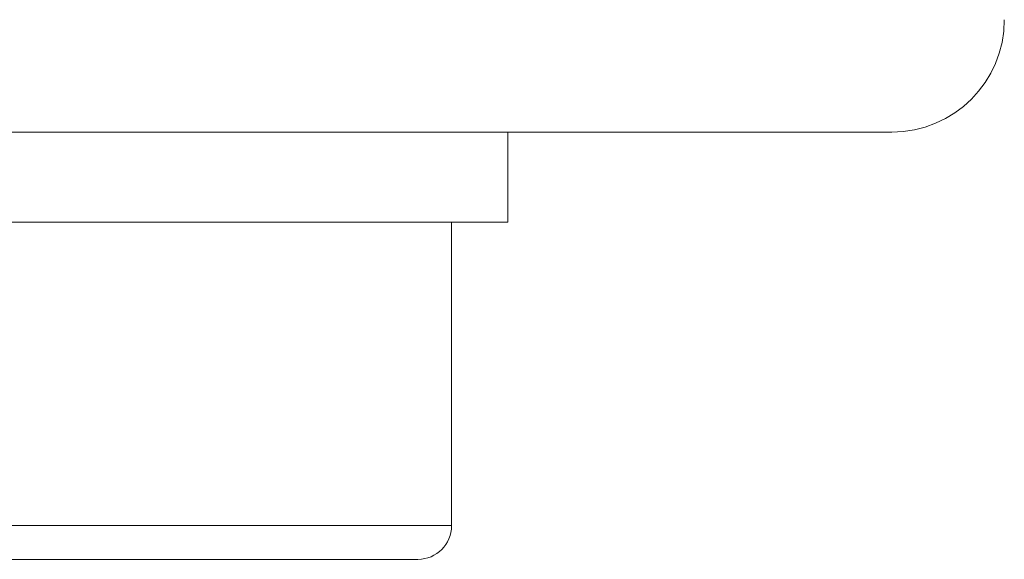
# Model space of a CAD drawing. Header units: millimetres. Extents: x -3 to 402, y -195 to 324.
# Tile 25 of 27: x 74 to 91, y 190 to 199. Entities that reach past the tile are written whole.
import ezdxf

# ---------------------------------------------------------------- set-up
doc = ezdxf.new("R2010")
doc.units = ezdxf.units.MM
doc.linetypes.add('PHANTOM', pattern=[12.7, 6.35, -1.27, 1.27, -1.27, 1.27, -1.27])

msp = doc.modelspace()

# ---------------------------------------------------------------- linework, layer by layer
at = {"color": 7, "linetype": 'Continuous', "lineweight": 15}
for p, q in [((78.142, 197.196), (38.913, 197.196)), ((81.884, 197.196), (78.142, 197.196)), ((89.028, 197.196), (81.884, 197.196)), ((82.205, 195.596), (82.205, 197.196)), ((76.205, 195.596), (70.205, 195.596)), ((82.205, 195.596), (76.205, 195.596)), ((81.205, 190.196), (81.205, 195.596)), ((76.205, 189.596), (71.805, 189.596)), ((80.605, 189.596), (76.205, 189.596))]:
    msp.add_line(p, q, dxfattribs=at)
at = {"color": 8, "linetype": 'PHANTOM', "lineweight": 0}
for p, q in [((71.205, 190.196), (76.205, 190.196)), ((76.205, 190.196), (81.205, 190.196))]:
    msp.add_line(p, q, dxfattribs=at)
at = {"color": 7, "linetype": 'Continuous', "lineweight": 15}
for centre, radius in [((89.028, 199.196), 2), ((80.605, 190.196), 0.6)]:
    msp.add_arc(centre, radius, 270, 0, dxfattribs=at)

doc.saveas('drawing.dxf')
